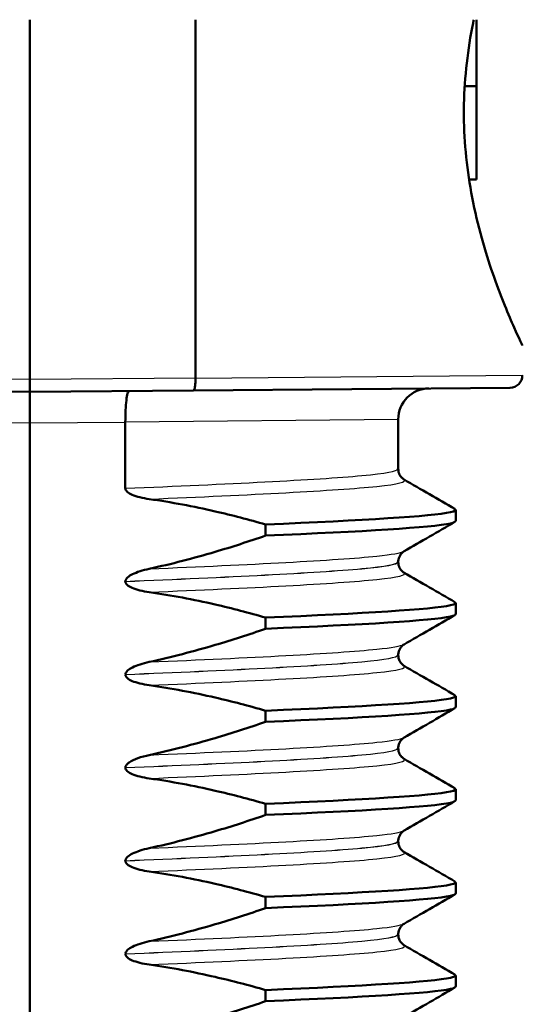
# Model space of a CAD drawing. Header units: millimetres. Extents: x 100 to 2000, y 93 to 2870.
# Tile 7 of 32: x 472.36 to 480.46, y 1657.47 to 1673.34. Entities that reach past the tile are written whole.
import ezdxf

# ---------------------------------------------------------------- set-up
doc = ezdxf.new("R2010")
doc.units = ezdxf.units.MM
doc.header["$LTSCALE"] = 10
for name, color, linetype, lineweight in [('Dimensions(ISO)', 7, 'Continuous', 25), ('Visible Edges(ISO)', 7, 'Continuous', 50), ('Visible Tangent Edges(ISO)', 7, 'Continuous', 25)]:
    doc.layers.add(name, color=color, linetype=linetype, lineweight=lineweight)
doc.styles.add('Text_3.5mm', font='arial.ttf', dxfattribs={"width": 0.9})
doc.dimstyles.new('KS-STANDARD', dxfattribs={"dimscale": 10, "dimtxt": 3.5, "dimasz": 2.5, "dimexe": 3.175, "dimexo": 0, "dimgap": 0.8, "dimtad": 1, "dimdec": 1, "dimrnd": 1e-08, "dimtxsty": 'Text_3.5mm', "dimcen": 0.09, "dimdle": 10, "dimclrd": 7, "dimclre": 7, "dimclrt": 7, "dimadec": 0, "dimazin": 2, "dimtfac": 0.714286, "dimtdec": 4, "dimtmove": 0, "dimatfit": 3, "dimfxl": 1, "dimtolj": 1, "dimlwd": 25, "dimlwe": 25, "dimarcsym": 0})

# ---------------------------------------------------------------- blocks, each defined once
blk = doc.blocks.new('*D11')
at = {"layer": 'Defpoints', "color": 0, "linetype": 'Continuous'}
for p in [(652.924, 2049.125), (400.524, 1756.844), (652.924, 1545.551)]:
    blk.add_point(p, dxfattribs=at)
at = {"layer": 'Dimensions(ISO)', "color": 7, "linetype": 'Continuous', "lineweight": 25}
for p, q in [((400.524, 1756.844), (400.524, 2080.875)), ((652.924, 1545.551), (652.924, 2080.875)), ((425.524, 2049.125), (627.924, 2049.125))]:
    blk.add_line(p, q, dxfattribs=at)
at = {"layer": 'Dimensions(ISO)', "color": 7, "linetype": 'Continuous'}
for points in [[(425.524, 2053.292), (425.524, 2044.959), (400.524, 2049.125)], [(627.924, 2053.292), (627.924, 2044.959), (652.924, 2049.125)]]:
    blk.add_solid(points, dxfattribs=at)
at = {"layer": 'Dimensions(ISO)', "color": 7, "linetype": 'Continuous', "lineweight": 25, "insert": (491.818, 2074.995), "char_height": 35, "attachment_point": 4, "style": 'Text_3.5mm'}
blk.add_mtext('\\A1;252', dxfattribs=at)

msp = doc.modelspace()

# ---------------------------------------------------------------- linework, layer by layer
at = {"layer": 'Visible Edges(ISO)'}
for p, q in [((472.524, 1667.544), (472.524, 1673.344)), ((475.197, 1667.567), (475.197, 1673.344)), ((479.724, 1672.272), (479.724, 1673.344)), ((479.536, 1672.272), (479.724, 1672.272)), ((479.724, 1670.769), (479.724, 1672.272)), ((479.524, 1671.706), (479.524, 1671.981)), ((479.605, 1670.769), (479.724, 1670.769)), ((472.524, 1667.344), (472.524, 1667.544)), ((475.197, 1667.566), (475.197, 1667.567)), ((469.886, 1667.367), (472.524, 1667.344)), ((472.524, 1667.344), (475.163, 1667.367)), ((472.524, 1666.844), (472.524, 1667.344)), ((480.266, 1667.411), (475.163, 1667.367)), ((474.065, 1666.858), (474.065, 1666.857)), ((474.065, 1666.857), (474.065, 1665.79)), ((478.464, 1666.9), (478.464, 1666.102)), ((472.524, 1651.844), (472.524, 1666.844)), ((479.39, 1665.262), (479.39, 1665.442)), ((476.327, 1665.207), (476.327, 1665.027)), ((478.464, 1664.602), (478.464, 1664.601)), ((474.065, 1664.29), (474.065, 1664.289)), ((479.39, 1663.761), (479.39, 1663.941)), ((476.327, 1663.706), (476.327, 1663.526)), ((478.464, 1663.101), (478.464, 1663.1)), ((474.065, 1662.789), (474.065, 1662.788)), ((479.39, 1662.26), (479.39, 1662.44)), ((476.327, 1662.205), (476.327, 1662.025)), ((478.464, 1661.6), (478.464, 1661.599)), ((474.065, 1661.288), (474.065, 1661.287)), ((479.39, 1660.759), (479.39, 1660.939)), ((476.327, 1660.704), (476.327, 1660.524)), ((478.464, 1660.099), (478.464, 1660.098)), ((474.065, 1659.787), (474.065, 1659.786)), ((479.39, 1659.258), (479.39, 1659.438)), ((476.327, 1659.203), (476.327, 1659.023)), ((478.464, 1658.598), (478.464, 1658.597)), ((474.065, 1658.286), (474.065, 1658.285)), ((479.39, 1657.757), (479.39, 1657.937)), ((476.327, 1657.702), (476.327, 1657.522))]:
    msp.add_line(p, q, dxfattribs=at)
for centre, radius, start, end in [((480.264, 1667.611), 0.2, 270.5, 0), ((478.964, 1666.9), 0.5, 90.5, 180)]:
    msp.add_arc(centre, radius, start, end, dxfattribs=at)
for points, knots in [([(479.524, 1671.981), (479.533, 1672.419), (479.586, 1672.872), (479.674, 1673.307), (479.678, 1673.326), (479.682, 1673.344)], [1.1640323, 1.1640323, 1.1640323, 1.1640323, 1.2942934, 1.2942934, 1.2999834, 1.2999834, 1.2999834, 1.2999834]), ([(480.464, 1668.094), (480.464, 1668.094), (480.417, 1668.191), (480.246, 1668.576), (480.125, 1668.864), (479.892, 1669.521), (479.764, 1669.938), (479.586, 1670.815), (479.533, 1671.268), (479.524, 1671.706)], [0.5751742, 0.5751742, 0.5751742, 0.5751742, 0.7188162, 0.7188162, 0.8624582, 0.8624582, 1.0064033, 1.0064033, 1.1366644, 1.1366644, 1.1366644, 1.1366644]), ([(475.163, 1667.367), (475.163, 1667.367), (475.163, 1667.367), (475.168, 1667.367), (475.173, 1667.373), (475.181, 1667.394), (475.185, 1667.409), (475.191, 1667.446), (475.193, 1667.467), (475.196, 1667.515), (475.197, 1667.541), (475.197, 1667.566)], [-0.03167383, -0.03167383, -0.03167383, -0.03167383, -0.03152626, -0.03152626, -0.02335987, -0.02335987, -0.01547845, -0.01547845, -0.00771078, -0.00771078, 0, 0, 0, 0]), ([(474.128, 1667.358), (474.128, 1667.358), (474.128, 1667.358), (474.119, 1667.357), (474.11, 1667.343), (474.094, 1667.291), (474.088, 1667.254), (474.076, 1667.161), (474.072, 1667.107), (474.066, 1666.987), (474.065, 1666.923), (474.065, 1666.858)], [-0.00032025, -0.00032025, -0.00032025, -0.00032025, 0, 0, 0.02016604, 0.02016604, 0.03980443, 0.03980443, 0.05928019, 0.05928019, 0.07867133, 0.07867133, 0.07867133, 0.07867133]), ([(478.464, 1666.102), (478.464, 1666.068), (478.474, 1666.034), (478.499, 1665.985), (478.513, 1665.968), (478.539, 1665.943), (478.549, 1665.936), (478.557, 1665.931), (478.558, 1665.931), (478.559, 1665.93)], [0, 0, 0, 0, 0.01563679, 0.01563679, 0.02960477, 0.02960477, 0.04518607, 0.04518607, 0.04675566, 0.04675566, 0.04675566, 0.04675566]), ([(474.065, 1665.79), (474.065, 1665.785), (474.066, 1665.78), (474.069, 1665.771), (474.07, 1665.766), (474.078, 1665.751), (474.086, 1665.742), (474.117, 1665.714), (474.149, 1665.697), (474.247, 1665.656), (474.344, 1665.632), (474.452, 1665.616)], [-0.05473825, -0.05473825, -0.05473825, -0.05473825, -0.05269081, -0.05269081, -0.05054514, -0.05054514, -0.04561181, -0.04561181, -0.03251755, -0.03251755, 0, 0, 0, 0]), ([(474.452, 1665.616), (474.808, 1665.566), (475.162, 1665.499), (475.786, 1665.355), (476.058, 1665.284), (476.327, 1665.207)], [-0.1920259, -0.1920259, -0.1920259, -0.1920259, -0.0840256, -0.0840256, 0, 0, 0, 0]), ([(476.327, 1665.207), (477.902, 1665.273), (479.009, 1665.339), (479.305, 1665.405), (479.383, 1665.422), (479.405, 1665.439), (479.373, 1665.457)], [52.423241, 52.423241, 52.423241, 52.423241, 53.249787, 53.249787, 53.249787, 53.467266, 53.467266, 53.467266, 53.467266]), ([(476.327, 1665.027), (477.902, 1665.093), (479.009, 1665.159), (479.305, 1665.224), (479.362, 1665.237), (479.389, 1665.249), (479.387, 1665.262)], [52.4232414, 52.4232414, 52.4232414, 52.4232414, 53.2497872, 53.2497872, 53.2497872, 53.4070751, 53.4070751, 53.4070751, 53.4070751]), ([(476.327, 1665.027), (476.058, 1664.934), (475.786, 1664.846), (475.163, 1664.662), (474.809, 1664.57), (474.452, 1664.492)], [-0.1951068, -0.1951068, -0.1951068, -0.1951068, -0.109617, -0.109617, 0, 0, 0, 0]), ([(478.559, 1664.774), (478.551, 1664.77), (478.54, 1664.763), (478.516, 1664.739), (478.504, 1664.726), (478.478, 1664.683), (478.466, 1664.649), (478.464, 1664.61), (478.464, 1664.606), (478.464, 1664.602)], [0, 0, 0, 0, 0.01675146, 0.01675146, 0.02873921, 0.02873921, 0.0449543, 0.0449543, 0.04675997, 0.04675997, 0.04675997, 0.04675997]), ([(474.452, 1664.492), (474.345, 1664.469), (474.25, 1664.438), (474.154, 1664.391), (474.124, 1664.374), (474.092, 1664.345), (474.083, 1664.335), (474.073, 1664.318), (474.07, 1664.312), (474.067, 1664.304), (474.067, 1664.301), (474.066, 1664.297), (474.066, 1664.295), (474.066, 1664.293), (474.065, 1664.292), (474.065, 1664.291), (474.065, 1664.291), (474.065, 1664.29), (474.065, 1664.29), (474.065, 1664.29)], [-0.03978694, -0.03978694, -0.03978694, -0.03978694, -0.01651478, -0.01651478, -0.0075637, -0.0075637, -0.00358267, -0.00358267, -0.00171374, -0.00171374, -0.00084489, -0.00084489, -0.00042059, -0.00042059, -0.00020999, -0.00020999, -0.00010493, -0.00010493, 0, 0, 0, 0]), ([(478.464, 1664.601), (478.464, 1664.567), (478.474, 1664.533), (478.499, 1664.484), (478.513, 1664.467), (478.539, 1664.442), (478.549, 1664.435), (478.557, 1664.43), (478.558, 1664.43), (478.559, 1664.429)], [0, 0, 0, 0, 0.01563679, 0.01563679, 0.02960477, 0.02960477, 0.04518607, 0.04518607, 0.04675566, 0.04675566, 0.04675566, 0.04675566]), ([(474.065, 1664.289), (474.065, 1664.284), (474.066, 1664.279), (474.069, 1664.27), (474.07, 1664.265), (474.078, 1664.25), (474.086, 1664.241), (474.117, 1664.213), (474.149, 1664.196), (474.247, 1664.155), (474.344, 1664.131), (474.452, 1664.115)], [-0.05473825, -0.05473825, -0.05473825, -0.05473825, -0.05269081, -0.05269081, -0.05054514, -0.05054514, -0.04561181, -0.04561181, -0.03251755, -0.03251755, 0, 0, 0, 0]), ([(474.452, 1664.115), (474.808, 1664.065), (475.162, 1663.998), (475.786, 1663.854), (476.058, 1663.783), (476.327, 1663.706)], [-0.1920259, -0.1920259, -0.1920259, -0.1920259, -0.0840256, -0.0840256, 0, 0, 0, 0]), ([(476.327, 1663.706), (477.902, 1663.772), (479.009, 1663.838), (479.305, 1663.904), (479.383, 1663.921), (479.405, 1663.938), (479.373, 1663.956)], [46.140056, 46.140056, 46.140056, 46.140056, 46.966602, 46.966602, 46.966602, 47.184081, 47.184081, 47.184081, 47.184081]), ([(476.327, 1663.526), (477.902, 1663.592), (479.009, 1663.658), (479.305, 1663.723), (479.362, 1663.736), (479.389, 1663.748), (479.387, 1663.761)], [46.1400561, 46.1400561, 46.1400561, 46.1400561, 46.9666019, 46.9666019, 46.9666019, 47.1238898, 47.1238898, 47.1238898, 47.1238898]), ([(476.327, 1663.526), (476.058, 1663.433), (475.786, 1663.345), (475.163, 1663.161), (474.809, 1663.069), (474.452, 1662.991)], [-0.1951068, -0.1951068, -0.1951068, -0.1951068, -0.109617, -0.109617, 0, 0, 0, 0]), ([(478.559, 1663.273), (478.551, 1663.269), (478.54, 1663.262), (478.516, 1663.238), (478.504, 1663.225), (478.478, 1663.182), (478.466, 1663.148), (478.464, 1663.109), (478.464, 1663.105), (478.464, 1663.101)], [0, 0, 0, 0, 0.01675146, 0.01675146, 0.02873921, 0.02873921, 0.0449543, 0.0449543, 0.04675997, 0.04675997, 0.04675997, 0.04675997]), ([(478.464, 1663.1), (478.464, 1663.066), (478.474, 1663.032), (478.499, 1662.983), (478.513, 1662.966), (478.539, 1662.941), (478.549, 1662.934), (478.557, 1662.929), (478.558, 1662.929), (478.559, 1662.928)], [0, 0, 0, 0, 0.01563679, 0.01563679, 0.02960477, 0.02960477, 0.04518607, 0.04518607, 0.04675566, 0.04675566, 0.04675566, 0.04675566]), ([(474.452, 1662.991), (474.345, 1662.968), (474.25, 1662.937), (474.154, 1662.89), (474.124, 1662.873), (474.092, 1662.844), (474.083, 1662.834), (474.073, 1662.817), (474.07, 1662.811), (474.067, 1662.803), (474.067, 1662.8), (474.066, 1662.796), (474.066, 1662.794), (474.066, 1662.792), (474.065, 1662.791), (474.065, 1662.79), (474.065, 1662.79), (474.065, 1662.789), (474.065, 1662.789), (474.065, 1662.789)], [-0.03978694, -0.03978694, -0.03978694, -0.03978694, -0.01651478, -0.01651478, -0.0075637, -0.0075637, -0.00358267, -0.00358267, -0.00171374, -0.00171374, -0.00084489, -0.00084489, -0.00042059, -0.00042059, -0.00020999, -0.00020999, -0.00010493, -0.00010493, 0, 0, 0, 0]), ([(474.065, 1662.788), (474.065, 1662.783), (474.066, 1662.778), (474.069, 1662.769), (474.07, 1662.764), (474.078, 1662.749), (474.086, 1662.74), (474.117, 1662.712), (474.149, 1662.695), (474.247, 1662.654), (474.344, 1662.63), (474.452, 1662.614)], [-0.05473825, -0.05473825, -0.05473825, -0.05473825, -0.05269081, -0.05269081, -0.05054514, -0.05054514, -0.04561181, -0.04561181, -0.03251755, -0.03251755, 0, 0, 0, 0]), ([(474.452, 1662.614), (474.808, 1662.564), (475.162, 1662.497), (475.786, 1662.353), (476.058, 1662.282), (476.327, 1662.205)], [-0.1920259, -0.1920259, -0.1920259, -0.1920259, -0.0840256, -0.0840256, 0, 0, 0, 0]), ([(476.327, 1662.205), (477.902, 1662.271), (479.009, 1662.337), (479.305, 1662.403), (479.383, 1662.42), (479.405, 1662.437), (479.373, 1662.455)], [39.856871, 39.856871, 39.856871, 39.856871, 40.683417, 40.683417, 40.683417, 40.900896, 40.900896, 40.900896, 40.900896]), ([(476.327, 1662.025), (477.902, 1662.091), (479.009, 1662.157), (479.305, 1662.222), (479.362, 1662.235), (479.389, 1662.247), (479.387, 1662.26)], [39.8568708, 39.8568708, 39.8568708, 39.8568708, 40.6834166, 40.6834166, 40.6834166, 40.8407045, 40.8407045, 40.8407045, 40.8407045]), ([(476.327, 1662.025), (476.058, 1661.932), (475.786, 1661.844), (475.163, 1661.66), (474.809, 1661.568), (474.452, 1661.49)], [-0.1951068, -0.1951068, -0.1951068, -0.1951068, -0.109617, -0.109617, 0, 0, 0, 0]), ([(478.559, 1661.772), (478.551, 1661.768), (478.54, 1661.761), (478.516, 1661.737), (478.504, 1661.724), (478.478, 1661.681), (478.466, 1661.647), (478.464, 1661.608), (478.464, 1661.604), (478.464, 1661.6)], [0, 0, 0, 0, 0.01675146, 0.01675146, 0.02873921, 0.02873921, 0.0449543, 0.0449543, 0.04675997, 0.04675997, 0.04675997, 0.04675997]), ([(474.452, 1661.49), (474.39, 1661.477), (474.326, 1661.459), (474.211, 1661.418), (474.163, 1661.396), (474.113, 1661.361), (474.097, 1661.349), (474.079, 1661.327), (474.073, 1661.318), (474.067, 1661.302), (474.065, 1661.295), (474.065, 1661.288)], [-0.03714578, -0.03714578, -0.03714578, -0.03714578, -0.02352479, -0.02352479, -0.01076423, -0.01076423, -0.00516478, -0.00516478, -0.00220521, -0.00220521, 0, 0, 0, 0]), ([(478.464, 1661.599), (478.464, 1661.565), (478.474, 1661.531), (478.499, 1661.482), (478.513, 1661.465), (478.539, 1661.44), (478.549, 1661.433), (478.557, 1661.428), (478.558, 1661.428), (478.559, 1661.427)], [0, 0, 0, 0, 0.01563679, 0.01563679, 0.02960477, 0.02960477, 0.04518607, 0.04518607, 0.04675566, 0.04675566, 0.04675566, 0.04675566]), ([(474.065, 1661.287), (474.065, 1661.282), (474.066, 1661.277), (474.069, 1661.268), (474.07, 1661.263), (474.078, 1661.248), (474.086, 1661.239), (474.117, 1661.211), (474.149, 1661.194), (474.247, 1661.153), (474.344, 1661.129), (474.452, 1661.113)], [-0.05473825, -0.05473825, -0.05473825, -0.05473825, -0.05269081, -0.05269081, -0.05054514, -0.05054514, -0.04561181, -0.04561181, -0.03251755, -0.03251755, 0, 0, 0, 0]), ([(474.452, 1661.113), (474.808, 1661.063), (475.162, 1660.996), (475.786, 1660.852), (476.058, 1660.781), (476.327, 1660.704)], [-0.1920259, -0.1920259, -0.1920259, -0.1920259, -0.0840256, -0.0840256, 0, 0, 0, 0]), ([(476.327, 1660.704), (477.902, 1660.77), (479.009, 1660.836), (479.305, 1660.902), (479.383, 1660.919), (479.405, 1660.936), (479.373, 1660.954)], [33.573686, 33.573686, 33.573686, 33.573686, 34.400231, 34.400231, 34.400231, 34.61771, 34.61771, 34.61771, 34.61771]), ([(476.327, 1660.524), (477.902, 1660.59), (479.009, 1660.656), (479.305, 1660.721), (479.362, 1660.734), (479.389, 1660.746), (479.387, 1660.759)], [33.5736855, 33.5736855, 33.5736855, 33.5736855, 34.4002313, 34.4002313, 34.4002313, 34.5575192, 34.5575192, 34.5575192, 34.5575192]), ([(476.327, 1660.524), (476.058, 1660.431), (475.786, 1660.343), (475.163, 1660.159), (474.809, 1660.067), (474.452, 1659.989)], [-0.1951068, -0.1951068, -0.1951068, -0.1951068, -0.109617, -0.109617, 0, 0, 0, 0]), ([(478.559, 1660.271), (478.551, 1660.267), (478.54, 1660.26), (478.516, 1660.236), (478.504, 1660.223), (478.478, 1660.18), (478.466, 1660.146), (478.464, 1660.107), (478.464, 1660.103), (478.464, 1660.099)], [0, 0, 0, 0, 0.01675146, 0.01675146, 0.02873921, 0.02873921, 0.0449543, 0.0449543, 0.04675997, 0.04675997, 0.04675997, 0.04675997]), ([(478.464, 1660.098), (478.464, 1660.064), (478.474, 1660.03), (478.499, 1659.981), (478.513, 1659.964), (478.539, 1659.939), (478.549, 1659.932), (478.557, 1659.927), (478.558, 1659.927), (478.559, 1659.926)], [0, 0, 0, 0, 0.01563679, 0.01563679, 0.02960477, 0.02960477, 0.04518607, 0.04518607, 0.04675566, 0.04675566, 0.04675566, 0.04675566]), ([(474.452, 1659.989), (474.345, 1659.966), (474.25, 1659.935), (474.154, 1659.888), (474.124, 1659.871), (474.092, 1659.842), (474.083, 1659.832), (474.073, 1659.815), (474.07, 1659.809), (474.067, 1659.801), (474.067, 1659.798), (474.066, 1659.794), (474.066, 1659.792), (474.066, 1659.79), (474.065, 1659.789), (474.065, 1659.788), (474.065, 1659.788), (474.065, 1659.787), (474.065, 1659.787), (474.065, 1659.787)], [-0.03978694, -0.03978694, -0.03978694, -0.03978694, -0.01651478, -0.01651478, -0.0075637, -0.0075637, -0.00358267, -0.00358267, -0.00171374, -0.00171374, -0.00084489, -0.00084489, -0.00042059, -0.00042059, -0.00020999, -0.00020999, -0.00010493, -0.00010493, 0, 0, 0, 0]), ([(474.065, 1659.786), (474.065, 1659.781), (474.066, 1659.776), (474.069, 1659.767), (474.07, 1659.762), (474.078, 1659.747), (474.086, 1659.738), (474.117, 1659.71), (474.149, 1659.693), (474.247, 1659.652), (474.344, 1659.628), (474.452, 1659.612)], [-0.05473825, -0.05473825, -0.05473825, -0.05473825, -0.05269081, -0.05269081, -0.05054514, -0.05054514, -0.04561181, -0.04561181, -0.03251755, -0.03251755, 0, 0, 0, 0]), ([(474.452, 1659.612), (474.808, 1659.562), (475.162, 1659.495), (475.786, 1659.351), (476.058, 1659.28), (476.327, 1659.203)], [-0.1920259, -0.1920259, -0.1920259, -0.1920259, -0.0840256, -0.0840256, 0, 0, 0, 0]), ([(476.327, 1659.203), (477.902, 1659.269), (479.009, 1659.335), (479.305, 1659.401), (479.383, 1659.418), (479.405, 1659.435), (479.373, 1659.453)], [27.2905, 27.2905, 27.2905, 27.2905, 28.117046, 28.117046, 28.117046, 28.334525, 28.334525, 28.334525, 28.334525]), ([(476.327, 1659.023), (477.902, 1659.089), (479.009, 1659.155), (479.305, 1659.22), (479.362, 1659.233), (479.389, 1659.245), (479.387, 1659.258)], [27.2905002, 27.2905002, 27.2905002, 27.2905002, 28.117046, 28.117046, 28.117046, 28.2743339, 28.2743339, 28.2743339, 28.2743339]), ([(476.327, 1659.023), (476.058, 1658.93), (475.786, 1658.842), (475.163, 1658.658), (474.809, 1658.566), (474.452, 1658.488)], [-0.1951068, -0.1951068, -0.1951068, -0.1951068, -0.109617, -0.109617, 0, 0, 0, 0]), ([(478.559, 1658.77), (478.551, 1658.766), (478.54, 1658.759), (478.516, 1658.735), (478.504, 1658.722), (478.478, 1658.679), (478.466, 1658.645), (478.464, 1658.606), (478.464, 1658.602), (478.464, 1658.598)], [0, 0, 0, 0, 0.01675146, 0.01675146, 0.02873921, 0.02873921, 0.0449543, 0.0449543, 0.04675997, 0.04675997, 0.04675997, 0.04675997]), ([(474.452, 1658.488), (474.345, 1658.465), (474.25, 1658.434), (474.154, 1658.387), (474.124, 1658.37), (474.092, 1658.341), (474.083, 1658.331), (474.073, 1658.314), (474.07, 1658.308), (474.067, 1658.3), (474.067, 1658.297), (474.066, 1658.293), (474.066, 1658.291), (474.066, 1658.289), (474.065, 1658.288), (474.065, 1658.287), (474.065, 1658.287), (474.065, 1658.286), (474.065, 1658.286), (474.065, 1658.286)], [-0.03978694, -0.03978694, -0.03978694, -0.03978694, -0.01651479, -0.01651479, -0.0075637, -0.0075637, -0.00358267, -0.00358267, -0.00171374, -0.00171374, -0.00084489, -0.00084489, -0.00042059, -0.00042059, -0.00020999, -0.00020999, -0.00010493, -0.00010493, 0, 0, 0, 0]), ([(478.464, 1658.597), (478.464, 1658.563), (478.474, 1658.529), (478.499, 1658.48), (478.513, 1658.463), (478.539, 1658.438), (478.549, 1658.431), (478.557, 1658.426), (478.558, 1658.426), (478.559, 1658.425)], [0, 0, 0, 0, 0.01563679, 0.01563679, 0.02960477, 0.02960477, 0.04518607, 0.04518607, 0.04675566, 0.04675566, 0.04675566, 0.04675566]), ([(474.065, 1658.285), (474.065, 1658.28), (474.066, 1658.275), (474.069, 1658.266), (474.07, 1658.261), (474.078, 1658.246), (474.086, 1658.237), (474.117, 1658.209), (474.149, 1658.192), (474.247, 1658.151), (474.344, 1658.127), (474.452, 1658.111)], [-0.05473825, -0.05473825, -0.05473825, -0.05473825, -0.05269081, -0.05269081, -0.05054514, -0.05054514, -0.04561181, -0.04561181, -0.03251755, -0.03251755, 0, 0, 0, 0]), ([(474.452, 1658.111), (474.808, 1658.061), (475.162, 1657.994), (475.786, 1657.85), (476.058, 1657.779), (476.327, 1657.702)], [-0.1920259, -0.1920259, -0.1920259, -0.1920259, -0.0840256, -0.0840256, 0, 0, 0, 0]), ([(476.327, 1657.702), (477.902, 1657.768), (479.009, 1657.834), (479.305, 1657.9), (479.383, 1657.917), (479.405, 1657.934), (479.373, 1657.952)], [21.007315, 21.007315, 21.007315, 21.007315, 21.833861, 21.833861, 21.833861, 22.05134, 22.05134, 22.05134, 22.05134]), ([(476.327, 1657.522), (477.902, 1657.588), (479.009, 1657.654), (479.305, 1657.719), (479.362, 1657.732), (479.389, 1657.744), (479.387, 1657.757)], [21.0073149, 21.0073149, 21.0073149, 21.0073149, 21.8338607, 21.8338607, 21.8338607, 21.9911486, 21.9911486, 21.9911486, 21.9911486]), ([(476.327, 1657.522), (476.058, 1657.429), (475.786, 1657.341), (475.163, 1657.157), (474.809, 1657.065), (474.452, 1656.987)], [-0.1951068, -0.1951068, -0.1951068, -0.1951068, -0.109617, -0.109617, 0, 0, 0, 0])]:
    msp.add_open_spline(points, degree=3, knots=knots, dxfattribs=at)
for points in [[(478.559, 1665.93), (478.832, 1665.772), (479.105, 1665.615), (479.378, 1665.457)], [(479.378, 1665.248), (479.105, 1665.09), (478.832, 1664.932), (478.559, 1664.774)], [(478.559, 1664.429), (478.832, 1664.271), (479.105, 1664.114), (479.378, 1663.956)], [(479.378, 1663.747), (479.105, 1663.589), (478.832, 1663.431), (478.559, 1663.273)], [(478.559, 1662.928), (478.832, 1662.77), (479.105, 1662.613), (479.378, 1662.455)], [(479.378, 1662.246), (479.105, 1662.088), (478.832, 1661.93), (478.559, 1661.772)], [(478.559, 1661.427), (478.832, 1661.269), (479.105, 1661.112), (479.378, 1660.954)], [(479.378, 1660.745), (479.105, 1660.587), (478.832, 1660.429), (478.559, 1660.271)], [(478.559, 1659.926), (478.832, 1659.768), (479.105, 1659.611), (479.378, 1659.453)], [(479.378, 1659.244), (479.105, 1659.086), (478.832, 1658.928), (478.559, 1658.77)], [(478.559, 1658.425), (478.832, 1658.267), (479.105, 1658.11), (479.378, 1657.952)], [(479.378, 1657.743), (479.105, 1657.585), (478.832, 1657.427), (478.559, 1657.269)]]:
    msp.add_open_spline(points, degree=3, dxfattribs=at)
at = {"layer": 'Visible Tangent Edges(ISO)'}
for p, q in [((472.524, 1667.544), (469.852, 1667.567)), ((475.197, 1667.567), (472.524, 1667.544)), ((475.197, 1667.566), (480.464, 1667.611)), ((470.983, 1666.857), (472.524, 1666.844)), ((472.524, 1666.844), (474.065, 1666.857)), ((478.464, 1666.9), (474.065, 1666.858))]:
    msp.add_line(p, q, dxfattribs=at)
for points, knots in [([(474.065, 1665.79), (475.712, 1665.858), (477.143, 1665.927), (477.88, 1665.995), (478.263, 1666.031), (478.455, 1666.066), (478.455, 1666.102)], [52.09876, 52.09876, 52.09876, 52.09876, 52.959823, 52.959823, 52.959823, 53.407075, 53.407075, 53.407075, 53.407075]), ([(474.452, 1665.616), (476.088, 1665.685), (477.461, 1665.753), (478.118, 1665.821), (478.47, 1665.857), (478.612, 1665.894), (478.55, 1665.93)], [52.160598, 52.160598, 52.160598, 52.160598, 53.016916, 53.016916, 53.016916, 53.475378, 53.475378, 53.475378, 53.475378]), ([(474.452, 1664.492), (476.088, 1664.56), (477.461, 1664.629), (478.118, 1664.697), (478.365, 1664.722), (478.509, 1664.748), (478.551, 1664.774)], [52.160598, 52.160598, 52.160598, 52.160598, 53.016916, 53.016916, 53.016916, 53.338772, 53.338772, 53.338772, 53.338772]), ([(474.065, 1664.29), (475.712, 1664.358), (477.143, 1664.427), (477.88, 1664.495), (478.263, 1664.531), (478.455, 1664.566), (478.455, 1664.602)], [52.09876, 52.09876, 52.09876, 52.09876, 52.959823, 52.959823, 52.959823, 53.407075, 53.407075, 53.407075, 53.407075]), ([(474.065, 1664.289), (475.712, 1664.357), (477.143, 1664.426), (477.88, 1664.494), (478.263, 1664.53), (478.455, 1664.565), (478.455, 1664.601)], [45.815575, 45.815575, 45.815575, 45.815575, 46.676638, 46.676638, 46.676638, 47.12389, 47.12389, 47.12389, 47.12389]), ([(474.452, 1664.115), (476.088, 1664.184), (477.461, 1664.252), (478.118, 1664.32), (478.47, 1664.356), (478.612, 1664.393), (478.55, 1664.429)], [45.877412, 45.877412, 45.877412, 45.877412, 46.733731, 46.733731, 46.733731, 47.192192, 47.192192, 47.192192, 47.192192]), ([(474.452, 1662.991), (476.088, 1663.059), (477.461, 1663.128), (478.118, 1663.196), (478.365, 1663.221), (478.509, 1663.247), (478.551, 1663.273)], [45.877412, 45.877412, 45.877412, 45.877412, 46.733731, 46.733731, 46.733731, 47.055587, 47.055587, 47.055587, 47.055587]), ([(474.065, 1662.789), (475.712, 1662.857), (477.143, 1662.926), (477.88, 1662.994), (478.263, 1663.03), (478.455, 1663.065), (478.455, 1663.101)], [45.815575, 45.815575, 45.815575, 45.815575, 46.676638, 46.676638, 46.676638, 47.12389, 47.12389, 47.12389, 47.12389]), ([(474.065, 1662.788), (475.712, 1662.856), (477.143, 1662.925), (477.88, 1662.993), (478.263, 1663.029), (478.455, 1663.064), (478.455, 1663.1)], [39.53239, 39.53239, 39.53239, 39.53239, 40.393452, 40.393452, 40.393452, 40.840704, 40.840704, 40.840704, 40.840704]), ([(474.452, 1662.614), (476.088, 1662.683), (477.461, 1662.751), (478.118, 1662.819), (478.47, 1662.855), (478.612, 1662.892), (478.55, 1662.928)], [39.594227, 39.594227, 39.594227, 39.594227, 40.450546, 40.450546, 40.450546, 40.909007, 40.909007, 40.909007, 40.909007]), ([(474.452, 1661.49), (476.088, 1661.558), (477.461, 1661.627), (478.118, 1661.695), (478.365, 1661.72), (478.509, 1661.746), (478.551, 1661.772)], [39.594227, 39.594227, 39.594227, 39.594227, 40.450546, 40.450546, 40.450546, 40.772402, 40.772402, 40.772402, 40.772402]), ([(474.065, 1661.288), (475.712, 1661.356), (477.143, 1661.425), (477.88, 1661.493), (478.263, 1661.529), (478.455, 1661.564), (478.455, 1661.6)], [39.53239, 39.53239, 39.53239, 39.53239, 40.393452, 40.393452, 40.393452, 40.840704, 40.840704, 40.840704, 40.840704]), ([(474.065, 1661.287), (475.712, 1661.355), (477.143, 1661.424), (477.88, 1661.492), (478.263, 1661.528), (478.455, 1661.563), (478.455, 1661.599)], [33.249204, 33.249204, 33.249204, 33.249204, 34.110267, 34.110267, 34.110267, 34.557519, 34.557519, 34.557519, 34.557519]), ([(474.452, 1661.113), (476.088, 1661.182), (477.461, 1661.25), (478.118, 1661.318), (478.47, 1661.354), (478.612, 1661.391), (478.55, 1661.427)], [33.311042, 33.311042, 33.311042, 33.311042, 34.167361, 34.167361, 34.167361, 34.625822, 34.625822, 34.625822, 34.625822]), ([(474.452, 1659.989), (476.088, 1660.057), (477.461, 1660.126), (478.118, 1660.194), (478.365, 1660.219), (478.509, 1660.245), (478.551, 1660.271)], [33.311042, 33.311042, 33.311042, 33.311042, 34.167361, 34.167361, 34.167361, 34.489217, 34.489217, 34.489217, 34.489217]), ([(474.065, 1659.787), (475.712, 1659.855), (477.143, 1659.924), (477.88, 1659.992), (478.263, 1660.028), (478.455, 1660.063), (478.455, 1660.099)], [33.249204, 33.249204, 33.249204, 33.249204, 34.110267, 34.110267, 34.110267, 34.557519, 34.557519, 34.557519, 34.557519]), ([(474.065, 1659.786), (475.712, 1659.854), (477.143, 1659.923), (477.88, 1659.991), (478.263, 1660.027), (478.455, 1660.062), (478.455, 1660.098)], [26.966019, 26.966019, 26.966019, 26.966019, 27.827082, 27.827082, 27.827082, 28.274334, 28.274334, 28.274334, 28.274334]), ([(474.452, 1659.612), (476.088, 1659.681), (477.461, 1659.749), (478.118, 1659.817), (478.47, 1659.853), (478.612, 1659.89), (478.55, 1659.926)], [27.027856, 27.027856, 27.027856, 27.027856, 27.884175, 27.884175, 27.884175, 28.342637, 28.342637, 28.342637, 28.342637]), ([(474.452, 1658.488), (476.088, 1658.556), (477.461, 1658.625), (478.118, 1658.693), (478.365, 1658.718), (478.509, 1658.744), (478.551, 1658.77)], [27.027856, 27.027856, 27.027856, 27.027856, 27.884175, 27.884175, 27.884175, 28.206031, 28.206031, 28.206031, 28.206031]), ([(474.065, 1658.286), (475.712, 1658.354), (477.143, 1658.423), (477.88, 1658.491), (478.263, 1658.527), (478.455, 1658.562), (478.455, 1658.598)], [26.966019, 26.966019, 26.966019, 26.966019, 27.827082, 27.827082, 27.827082, 28.274334, 28.274334, 28.274334, 28.274334]), ([(474.065, 1658.285), (475.712, 1658.353), (477.143, 1658.422), (477.88, 1658.49), (478.263, 1658.526), (478.455, 1658.561), (478.455, 1658.597)], [20.682834, 20.682834, 20.682834, 20.682834, 21.543896, 21.543896, 21.543896, 21.991149, 21.991149, 21.991149, 21.991149]), ([(474.452, 1658.111), (476.088, 1658.18), (477.461, 1658.248), (478.118, 1658.316), (478.47, 1658.352), (478.612, 1658.389), (478.55, 1658.425)], [20.744671, 20.744671, 20.744671, 20.744671, 21.60099, 21.60099, 21.60099, 22.059451, 22.059451, 22.059451, 22.059451])]:
    msp.add_open_spline(points, degree=3, knots=knots, dxfattribs=at)

# ---------------------------------------------------------------- dimensions: what is measured, and where the dimension line sits
at = {"layer": 'Dimensions(ISO)', "color": 7, "linetype": 'Continuous', "lineweight": 25}
dim = msp.add_linear_dim(base=(652.924, 2049.125), p1=(400.524, 1756.844), p2=(652.924, 1545.551), angle=180, dimstyle='KS-STANDARD', override={"dimgap": 0.8, "dimdec": 0, "dimtol": 0, "dimlim": 0, "dimtp": 0, "dimtm": 0, "dimtdec": 4, "dimtofl": 0, "dimatfit": 1}, dxfattribs=at)
dim.commit()
dim.dimension.update_dxf_attribs({"geometry": '*D11', "text_midpoint": (526.724, 2049.125), "dimtype": 160})

doc.saveas('drawing.dxf')
